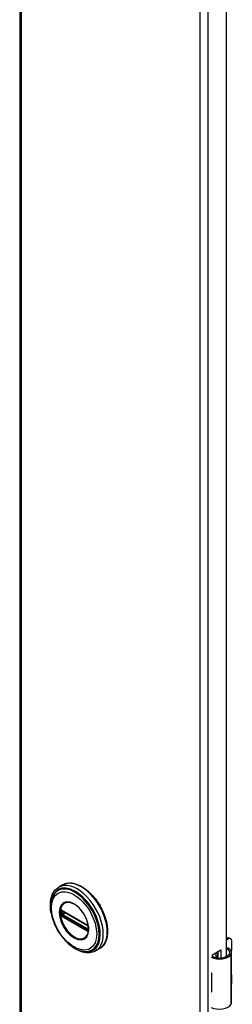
# Model space of a CAD drawing. Header units: inches. Extents: x 0 to 240, y -11 to 156.
# Tile 6 of 9: x 207.19 to 210.6, y 87.61 to 103.4. Entities that reach past the tile are written whole.
import ezdxf

# ---------------------------------------------------------------- set-up
doc = ezdxf.new("R2010")
doc.units = ezdxf.units.IN
doc.header["$LTSCALE"] = 14.423415
doc.header["$MEASUREMENT"] = 0
doc.layers.add('Visible Edges(ANSI)', color=7, linetype='Continuous', lineweight=25)
doc.layers.add('Visible Tangent Edges(ANSI)', color=7, linetype='Continuous', lineweight=25)

msp = doc.modelspace()

# ---------------------------------------------------------------- linework, layer by layer
at = {"layer": 'Visible Edges(ANSI)'}
for p, q in [((207.194, 119.014), (207.194, 60.226)), ((210.496, 113.476), (210.496, 88.376)), ((207.881, 89.527), (207.817, 89.49)), ((207.867, 89.114), (207.862, 89.117)), ((207.867, 89.114), (208.276, 88.878)), ((208.282, 88.87), (207.874, 89.106)), ((208.281, 88.875), (208.276, 88.878)), ((208.291, 88.863), (208.293, 88.86)), ((208.291, 88.818), (208.291, 88.855)), ((208.293, 88.86), (208.293, 88.858)), ((208.295, 88.808), (208.294, 88.802)), ((208.295, 88.844), (208.295, 88.808)), ((210.496, 88.662), (210.511, 88.671)), ((210.532, 88.659), (210.496, 88.638)), ((210.551, 88.675), (210.571, 88.663)), ((210.588, 88.506), (210.588, 88.627)), ((208.472, 88.505), (208.408, 88.468)), ((210.277, 88.408), (210.411, 88.486)), ((210.277, 88.377), (210.277, 88.408)), ((210.34, 88.359), (210.34, 88.445)), ((210.36, 88.456), (210.36, 88.356)), ((210.372, 88.355), (210.372, 88.463)), ((210.411, 88.486), (210.411, 88.356)), ((210.585, 87.641), (210.585, 88.444)), ((210.34, 88.375), (210.36, 88.387)), ((210.36, 88.363), (210.351, 88.358)), ((210.261, 88.117), (210.261, 88.085)), ((210.588, 87.952), (210.588, 88.072)), ((210.261, 87.843), (210.261, 87.811))]:
    msp.add_line(p, q, dxfattribs=at)
at = {"layer": 'Visible Edges(ANSI)', "flags": 128}
for points in [[(207.881, 89.527), (207.897, 89.536), (207.914, 89.543), (207.931, 89.548), (207.949, 89.552), (207.967, 89.555), (207.986, 89.557), (208.005, 89.557), (208.024, 89.555), (208.044, 89.553), (208.064, 89.549), (208.084, 89.544), (208.104, 89.537), (208.125, 89.529), (208.145, 89.521), (208.166, 89.51), (208.186, 89.499), (208.207, 89.487), (208.227, 89.473), (208.248, 89.459), (208.268, 89.443), (208.288, 89.426), (208.307, 89.409), (208.326, 89.39), (208.345, 89.371), (208.364, 89.351), (208.382, 89.33), (208.4, 89.308), (208.417, 89.286), (208.433, 89.263), (208.449, 89.239), (208.464, 89.215), (208.479, 89.191), (208.493, 89.166), (208.506, 89.14), (208.519, 89.115), (208.53, 89.089), (208.541, 89.063), (208.551, 89.037), (208.56, 89.011), (208.568, 88.985), (208.576, 88.959), (208.582, 88.933), (208.588, 88.907), (208.592, 88.881), (208.595, 88.856), (208.598, 88.831), (208.599, 88.807), (208.6, 88.783), (208.599, 88.759), (208.598, 88.737), (208.595, 88.714), (208.592, 88.693), (208.587, 88.672), (208.582, 88.652), (208.575, 88.633), (208.568, 88.614), (208.559, 88.597), (208.549, 88.58), (208.539, 88.565), (208.527, 88.55), (208.515, 88.537), (208.501, 88.525), (208.487, 88.514), (208.472, 88.505)], [(207.7, 89.062), (207.693, 89.096), (207.688, 89.131), (207.685, 89.164), (207.684, 89.197), (207.684, 89.229), (207.686, 89.26), (207.691, 89.29), (207.697, 89.319), (207.705, 89.346), (207.715, 89.373), (207.728, 89.397), (207.742, 89.42), (207.758, 89.441), (207.776, 89.46), (207.796, 89.476), (207.817, 89.49)], [(207.727, 89.351), (207.72, 89.338), (207.715, 89.324), (207.709, 89.31), (207.705, 89.295), (207.697, 89.265), (207.692, 89.233), (207.689, 89.2), (207.689, 89.165), (207.69, 89.13), (207.694, 89.094), (207.701, 89.057), (207.709, 89.02), (207.719, 88.983), (207.732, 88.945), (207.746, 88.908), (207.762, 88.871), (207.78, 88.834), (207.8, 88.798), (207.821, 88.764), (207.844, 88.73), (207.868, 88.697), (207.893, 88.666), (207.919, 88.637), (207.946, 88.609), (207.974, 88.583), (208.003, 88.559), (208.032, 88.538), (208.062, 88.519), (208.092, 88.502), (208.122, 88.488), (208.152, 88.476), (208.182, 88.468), (208.197, 88.464), (208.212, 88.462), (208.227, 88.46), (208.242, 88.459)], [(208.265, 88.704), (208.273, 88.718), (208.281, 88.733), (208.287, 88.75), (208.291, 88.768), (208.294, 88.787), (208.295, 88.808), (208.295, 88.83), (208.294, 88.853), (208.291, 88.876), (208.286, 88.9), (208.28, 88.924), (208.272, 88.949), (208.263, 88.973), (208.252, 88.998), (208.241, 89.022), (208.228, 89.046), (208.214, 89.069), (208.199, 89.091), (208.183, 89.112), (208.166, 89.132), (208.149, 89.151), (208.131, 89.169), (208.112, 89.185), (208.094, 89.199), (208.075, 89.212), (208.056, 89.223), (208.037, 89.232), (208.019, 89.239), (208.001, 89.244), (207.983, 89.248), (207.967, 89.249), (207.951, 89.248)], [(207.862, 89.117), (207.861, 89.118), (207.859, 89.118)], [(207.874, 89.106), (207.873, 89.107), (207.873, 89.107)], [(208.281, 88.875), (208.284, 88.873), (208.287, 88.869)], [(208.291, 88.855), (208.291, 88.859), (208.289, 88.864), (208.286, 88.868), (208.282, 88.87)], [(208.287, 88.869), (208.289, 88.866), (208.291, 88.863)], [(208.291, 88.816), (208.291, 88.817), (208.291, 88.818)], [(208.294, 88.802), (208.294, 88.799), (208.294, 88.798)], [(208.408, 88.468), (208.385, 88.456), (208.361, 88.447), (208.335, 88.441), (208.309, 88.437), (208.282, 88.437), (208.255, 88.438), (208.227, 88.442), (208.199, 88.449), (208.171, 88.458), (208.143, 88.469), (208.115, 88.483), (208.087, 88.498), (208.059, 88.516), (208.032, 88.536), (208.004, 88.557), (207.978, 88.58)], [(210.543, 88.506), (210.541, 88.507), (210.539, 88.508), (210.537, 88.509), (210.536, 88.51), (210.534, 88.511), (210.532, 88.512), (210.529, 88.512), (210.527, 88.513), (210.525, 88.513), (210.523, 88.513), (210.521, 88.514), (210.519, 88.514), (210.517, 88.514), (210.515, 88.513), (210.513, 88.513), (210.511, 88.513), (210.509, 88.512), (210.507, 88.512), (210.505, 88.511), (210.503, 88.511), (210.501, 88.51), (210.499, 88.509), (210.497, 88.508), (210.496, 88.507)], [(210.496, 88.495), (210.497, 88.496), (210.499, 88.496), (210.5, 88.496), (210.502, 88.497), (210.504, 88.497), (210.505, 88.497), (210.507, 88.497), (210.508, 88.497), (210.51, 88.497), (210.511, 88.497), (210.513, 88.496), (210.514, 88.496), (210.516, 88.496), (210.517, 88.495), (210.519, 88.495), (210.52, 88.494), (210.522, 88.494), (210.523, 88.493), (210.525, 88.492), (210.526, 88.491), (210.527, 88.49), (210.529, 88.49), (210.53, 88.489), (210.531, 88.488)]]:
    msp.add_lwpolyline(points, dxfattribs=at)
at = {"layer": 'Visible Edges(ANSI)'}
for centre, major_axis, start_param, end_param in [((210.511, 88.607), (0.0394, 0.0682), 0, 0.785398), ((210.532, 88.595), (0.0394, 0.0682), 5.497787, 7.068583), ((210.39, 88.451), (0.197, 0), 3.983372, 5.96475), ((210.39, 88.451), (0.167, 0), 3.964134, 5.96475), ((210.428, 88.444), (0.128, 0), 5.96475, 6.909947), ((210.428, 88.444), (0.157, 0), 5.96475, 7.032103), ((210.532, 88.474), (-0.0394, -0.0682), 1.811012, 2.356194), ((210.39, 88.202), (0.197, 0), 3.983372, 3.995195), ((210.321, 88.125), (-0.0917, 0), 0.828235, 0.853602), ((210.532, 88.04), (-0.0394, -0.0682), 2.356194, 2.65865), ((210.532, 87.92), (-0.0394, -0.0682), 2.053739, 2.356194), ((210.321, 87.882), (0.0917, 0), 3.969828, 3.995195), ((210.39, 87.897), (-0.197, 0), 0.841779, 0.853602), ((210.39, 87.648), (0.197, 0), 3.983372, 5.96475), ((210.428, 87.641), (0.157, 0), 5.96475, 6.283185)]:
    msp.add_ellipse(centre, major_axis=major_axis, ratio=0.57735, start_param=start_param, end_param=end_param, dxfattribs=at)
at = {"layer": 'Visible Tangent Edges(ANSI)'}
for p, q in [((207.219, 118.979), (207.219, 60.191)), ((210.081, 58.538), (210.081, 117.326)), ((210.203, 117.326), (210.203, 58.538)), ((207.86, 89.065), (207.86, 89.102)), ((207.869, 89.035), (207.864, 89.037)), ((208.273, 88.883), (207.865, 89.118)), ((208.277, 88.799), (207.869, 89.035)), ((207.872, 89.109), (208.281, 88.874)), ((207.872, 89.102), (207.877, 89.105)), ((207.872, 89.065), (207.872, 89.102)), ((207.909, 89.086), (207.872, 89.065)), ((208.281, 88.807), (207.872, 89.042)), ((207.879, 89.053), (207.923, 89.078)), ((208.287, 88.818), (207.879, 89.053)), ((207.865, 89.025), (208.273, 88.79)), ((208.282, 88.796), (208.277, 88.799)), ((208.291, 88.82), (208.287, 88.818)), ((208.293, 88.851), (208.293, 88.814)), ((208.294, 88.789), (208.294, 88.79)), ((210.511, 88.671), (210.532, 88.659)), ((210.531, 88.488), (210.543, 88.506)), ((210.577, 87.612), (210.577, 88.416)), ((210.261, 88.085), (210.261, 87.843))]:
    msp.add_line(p, q, dxfattribs=at)
at = {"layer": 'Visible Tangent Edges(ANSI)', "flags": 128}
for points in [[(207.826, 89.086), (207.835, 89.011), (207.858, 88.932), (207.896, 88.854), (207.945, 88.782), (208.001, 88.722), (208.063, 88.678), (208.124, 88.652), (208.181, 88.646), (208.229, 88.661), (208.267, 88.696), (208.291, 88.748), (208.298, 88.814), (208.29, 88.889), (208.267, 88.969), (208.229, 89.047), (208.18, 89.118), (208.123, 89.178), (208.062, 89.223), (208.001, 89.249), (207.944, 89.254), (207.895, 89.239), (207.858, 89.204), (207.834, 89.152), (207.826, 89.086)], [(207.838, 89.085), (207.838, 89.097), (207.839, 89.108), (207.84, 89.118), (207.841, 89.129), (207.843, 89.139), (207.845, 89.149), (207.848, 89.158), (207.851, 89.167), (207.855, 89.176), (207.859, 89.184), (207.863, 89.192), (207.868, 89.199), (207.873, 89.206), (207.878, 89.212), (207.884, 89.218), (207.89, 89.224), (207.897, 89.229), (207.904, 89.233), (207.911, 89.237), (207.918, 89.24), (207.926, 89.243), (207.934, 89.245), (207.942, 89.247), (207.951, 89.248)], [(208.265, 88.704), (208.251, 88.688), (208.235, 88.675), (208.217, 88.666), (208.197, 88.659), (208.176, 88.657), (208.153, 88.657), (208.13, 88.662), (208.105, 88.67), (208.081, 88.681), (208.056, 88.695), (208.031, 88.712), (208.007, 88.732), (207.983, 88.755), (207.96, 88.78), (207.939, 88.807), (207.919, 88.836), (207.901, 88.866), (207.885, 88.897), (207.871, 88.929), (207.859, 88.961), (207.85, 88.993), (207.843, 89.025), (207.839, 89.056), (207.838, 89.085)], [(207.845, 89.119), (207.845, 89.119), (207.845, 89.118), (207.845, 89.118), (207.844, 89.118), (207.844, 89.117), (207.844, 89.117), (207.844, 89.116), (207.844, 89.116), (207.844, 89.116), (207.844, 89.115), (207.844, 89.115), (207.844, 89.114), (207.844, 89.114), (207.844, 89.113), (207.843, 89.113), (207.843, 89.113), (207.843, 89.112), (207.843, 89.112), (207.843, 89.111), (207.843, 89.111), (207.843, 89.11), (207.843, 89.11), (207.843, 89.109), (207.843, 89.109)], [(207.843, 89.109), (207.843, 89.109), (207.843, 89.108), (207.843, 89.108), (207.843, 89.108), (207.843, 89.108), (207.843, 89.108), (207.843, 89.107), (207.843, 89.107), (207.843, 89.107), (207.843, 89.107), (207.843, 89.106), (207.843, 89.106), (207.843, 89.106), (207.843, 89.106), (207.843, 89.105), (207.843, 89.105), (207.843, 89.105), (207.843, 89.105), (207.843, 89.104), (207.843, 89.104), (207.843, 89.104), (207.843, 89.104), (207.843, 89.104), (207.843, 89.103)], [(207.843, 89.103), (207.843, 89.102), (207.843, 89.1), (207.843, 89.099), (207.843, 89.097), (207.843, 89.096), (207.843, 89.094), (207.843, 89.093), (207.843, 89.091), (207.843, 89.09), (207.843, 89.088), (207.843, 89.087), (207.843, 89.085), (207.843, 89.083), (207.843, 89.082), (207.843, 89.08), (207.843, 89.079), (207.843, 89.077), (207.843, 89.076), (207.843, 89.074), (207.843, 89.073), (207.843, 89.071), (207.843, 89.069), (207.843, 89.068), (207.843, 89.066)], [(207.843, 89.066), (207.843, 89.066), (207.843, 89.066), (207.843, 89.066), (207.843, 89.065), (207.843, 89.065), (207.843, 89.065), (207.843, 89.065), (207.843, 89.064), (207.843, 89.064), (207.843, 89.064), (207.843, 89.064), (207.843, 89.063), (207.843, 89.063), (207.843, 89.063), (207.843, 89.063), (207.843, 89.062), (207.843, 89.062), (207.843, 89.062), (207.843, 89.062), (207.843, 89.061), (207.843, 89.061), (207.843, 89.061), (207.843, 89.061), (207.843, 89.06)], [(207.843, 89.06), (207.843, 89.06), (207.843, 89.059), (207.843, 89.059), (207.843, 89.058), (207.843, 89.058), (207.843, 89.057), (207.843, 89.057), (207.843, 89.056), (207.843, 89.056), (207.844, 89.055), (207.844, 89.055), (207.844, 89.054), (207.844, 89.054), (207.844, 89.053), (207.844, 89.053), (207.844, 89.052), (207.844, 89.052), (207.844, 89.051), (207.844, 89.051), (207.844, 89.05), (207.845, 89.05), (207.845, 89.049), (207.845, 89.049), (207.845, 89.048)], [(207.846, 89.122), (207.846, 89.121), (207.846, 89.121), (207.846, 89.121), (207.846, 89.121), (207.846, 89.121), (207.845, 89.121), (207.845, 89.121), (207.845, 89.121), (207.845, 89.121), (207.845, 89.121), (207.845, 89.12), (207.845, 89.12), (207.845, 89.12), (207.845, 89.12), (207.845, 89.12), (207.845, 89.12), (207.845, 89.12), (207.845, 89.12), (207.845, 89.12), (207.845, 89.119), (207.845, 89.119), (207.845, 89.119), (207.845, 89.119), (207.845, 89.119)], [(207.845, 89.048), (207.845, 89.048), (207.845, 89.048), (207.845, 89.048), (207.845, 89.048), (207.845, 89.048), (207.845, 89.048), (207.845, 89.047), (207.845, 89.047), (207.845, 89.047), (207.845, 89.047), (207.845, 89.047), (207.845, 89.047), (207.845, 89.047), (207.845, 89.046), (207.845, 89.046), (207.845, 89.046), (207.845, 89.046), (207.845, 89.046), (207.846, 89.046), (207.846, 89.046), (207.846, 89.045), (207.846, 89.045), (207.846, 89.045), (207.846, 89.045)], [(207.851, 89.124), (207.851, 89.124), (207.85, 89.124), (207.85, 89.124), (207.85, 89.124), (207.85, 89.123), (207.849, 89.123), (207.849, 89.123), (207.849, 89.123), (207.849, 89.123), (207.849, 89.123), (207.848, 89.123), (207.848, 89.123), (207.848, 89.123), (207.848, 89.123), (207.847, 89.123), (207.847, 89.123), (207.847, 89.122), (207.847, 89.122), (207.847, 89.122), (207.846, 89.122), (207.846, 89.122), (207.846, 89.122), (207.846, 89.122), (207.846, 89.122)], [(207.846, 89.045), (207.846, 89.045), (207.846, 89.044), (207.846, 89.044), (207.846, 89.044), (207.847, 89.043), (207.847, 89.043), (207.847, 89.043), (207.847, 89.042), (207.847, 89.042), (207.848, 89.041), (207.848, 89.041), (207.848, 89.041), (207.848, 89.04), (207.849, 89.04), (207.849, 89.04), (207.849, 89.039), (207.849, 89.039), (207.849, 89.039), (207.85, 89.038), (207.85, 89.038), (207.85, 89.038), (207.85, 89.038), (207.851, 89.037), (207.851, 89.037)], [(207.86, 89.121), (207.86, 89.121), (207.859, 89.122), (207.859, 89.122), (207.859, 89.122), (207.858, 89.122), (207.858, 89.122), (207.857, 89.123), (207.857, 89.123), (207.857, 89.123), (207.856, 89.123), (207.856, 89.123), (207.855, 89.123), (207.855, 89.123), (207.855, 89.123), (207.854, 89.123), (207.854, 89.124), (207.853, 89.124), (207.853, 89.124), (207.853, 89.124), (207.852, 89.124), (207.852, 89.124), (207.852, 89.124), (207.851, 89.124), (207.851, 89.124)], [(207.851, 89.109), (207.851, 89.109), (207.851, 89.109), (207.851, 89.11), (207.851, 89.11), (207.851, 89.11), (207.851, 89.111), (207.851, 89.111), (207.851, 89.111), (207.851, 89.111), (207.851, 89.112), (207.851, 89.112), (207.851, 89.112), (207.851, 89.113), (207.851, 89.113), (207.851, 89.113), (207.851, 89.113), (207.852, 89.114), (207.852, 89.114), (207.852, 89.114), (207.852, 89.114), (207.852, 89.115), (207.852, 89.115), (207.852, 89.115), (207.853, 89.115)], [(207.851, 89.103), (207.851, 89.103), (207.851, 89.103), (207.851, 89.104), (207.851, 89.104), (207.851, 89.104), (207.851, 89.104), (207.851, 89.105), (207.851, 89.105), (207.851, 89.105), (207.851, 89.105), (207.851, 89.106), (207.851, 89.106), (207.851, 89.106), (207.851, 89.106), (207.851, 89.107), (207.851, 89.107), (207.851, 89.107), (207.851, 89.107), (207.851, 89.107), (207.851, 89.108), (207.851, 89.108), (207.851, 89.108), (207.851, 89.108), (207.851, 89.109)], [(207.851, 89.066), (207.851, 89.067), (207.851, 89.069), (207.851, 89.07), (207.851, 89.072), (207.851, 89.073), (207.851, 89.075), (207.851, 89.077), (207.851, 89.078), (207.851, 89.08), (207.851, 89.081), (207.851, 89.083), (207.851, 89.084), (207.851, 89.086), (207.851, 89.087), (207.851, 89.089), (207.851, 89.091), (207.851, 89.092), (207.851, 89.094), (207.851, 89.095), (207.851, 89.097), (207.851, 89.098), (207.851, 89.1), (207.851, 89.101), (207.851, 89.103)], [(207.851, 89.06), (207.851, 89.06), (207.851, 89.06), (207.851, 89.061), (207.851, 89.061), (207.851, 89.061), (207.851, 89.061), (207.851, 89.062), (207.851, 89.062), (207.851, 89.062), (207.851, 89.062), (207.851, 89.063), (207.851, 89.063), (207.851, 89.063), (207.851, 89.063), (207.851, 89.063), (207.851, 89.064), (207.851, 89.064), (207.851, 89.064), (207.851, 89.064), (207.851, 89.065), (207.851, 89.065), (207.851, 89.065), (207.851, 89.065), (207.851, 89.066)], [(207.853, 89.051), (207.852, 89.052), (207.852, 89.052), (207.852, 89.052), (207.852, 89.053), (207.852, 89.053), (207.852, 89.053), (207.852, 89.054), (207.851, 89.054), (207.851, 89.055), (207.851, 89.055), (207.851, 89.055), (207.851, 89.056), (207.851, 89.056), (207.851, 89.056), (207.851, 89.057), (207.851, 89.057), (207.851, 89.057), (207.851, 89.058), (207.851, 89.058), (207.851, 89.058), (207.851, 89.059), (207.851, 89.059), (207.851, 89.059), (207.851, 89.06)], [(207.851, 89.037), (207.851, 89.036), (207.852, 89.036), (207.852, 89.036), (207.852, 89.035), (207.853, 89.035), (207.853, 89.034), (207.853, 89.034), (207.854, 89.034), (207.854, 89.033), (207.855, 89.033), (207.855, 89.032), (207.855, 89.032), (207.856, 89.032), (207.856, 89.031), (207.857, 89.031), (207.857, 89.031), (207.857, 89.03), (207.858, 89.03), (207.858, 89.03), (207.859, 89.03), (207.859, 89.029), (207.859, 89.029), (207.86, 89.029), (207.86, 89.029)], [(207.853, 89.115), (207.853, 89.115), (207.853, 89.115), (207.853, 89.115), (207.853, 89.115), (207.853, 89.115), (207.853, 89.116), (207.853, 89.116), (207.853, 89.116), (207.853, 89.116), (207.853, 89.116), (207.853, 89.116), (207.853, 89.116), (207.853, 89.116), (207.853, 89.116), (207.853, 89.116), (207.853, 89.116), (207.853, 89.116), (207.854, 89.116), (207.854, 89.116), (207.854, 89.116), (207.854, 89.116), (207.854, 89.116), (207.854, 89.116), (207.854, 89.116)], [(207.854, 89.049), (207.854, 89.049), (207.854, 89.049), (207.854, 89.049), (207.854, 89.049), (207.854, 89.049), (207.854, 89.049), (207.853, 89.049), (207.853, 89.05), (207.853, 89.05), (207.853, 89.05), (207.853, 89.05), (207.853, 89.05), (207.853, 89.05), (207.853, 89.05), (207.853, 89.05), (207.853, 89.05), (207.853, 89.051), (207.853, 89.051), (207.853, 89.051), (207.853, 89.051), (207.853, 89.051), (207.853, 89.051), (207.853, 89.051), (207.853, 89.051)], [(207.854, 89.116), (207.854, 89.117), (207.854, 89.117), (207.854, 89.117), (207.854, 89.117), (207.855, 89.117), (207.855, 89.117), (207.855, 89.117), (207.855, 89.117), (207.855, 89.117), (207.855, 89.117), (207.855, 89.117), (207.855, 89.117), (207.856, 89.118), (207.856, 89.118), (207.856, 89.118), (207.856, 89.118), (207.856, 89.118), (207.856, 89.118), (207.857, 89.118), (207.857, 89.118), (207.857, 89.118), (207.857, 89.118), (207.857, 89.118), (207.857, 89.118)], [(207.857, 89.043), (207.857, 89.043), (207.857, 89.044), (207.857, 89.044), (207.857, 89.044), (207.857, 89.044), (207.856, 89.044), (207.856, 89.045), (207.856, 89.045), (207.856, 89.045), (207.856, 89.045), (207.856, 89.046), (207.855, 89.046), (207.855, 89.046), (207.855, 89.046), (207.855, 89.047), (207.855, 89.047), (207.855, 89.047), (207.855, 89.047), (207.855, 89.047), (207.854, 89.048), (207.854, 89.048), (207.854, 89.048), (207.854, 89.048), (207.854, 89.049)], [(207.857, 89.118), (207.857, 89.118), (207.858, 89.118), (207.858, 89.118), (207.858, 89.118), (207.858, 89.118), (207.858, 89.118), (207.858, 89.118), (207.858, 89.118), (207.858, 89.118), (207.858, 89.118), (207.858, 89.118), (207.858, 89.118), (207.858, 89.118), (207.858, 89.118), (207.859, 89.118), (207.859, 89.118), (207.859, 89.118), (207.859, 89.118), (207.859, 89.118), (207.859, 89.118), (207.859, 89.118), (207.859, 89.118), (207.859, 89.118), (207.859, 89.118)], [(207.864, 89.037), (207.864, 89.038), (207.863, 89.038), (207.863, 89.038), (207.863, 89.038), (207.862, 89.038), (207.862, 89.039), (207.862, 89.039), (207.862, 89.039), (207.861, 89.039), (207.861, 89.039), (207.861, 89.04), (207.86, 89.04), (207.86, 89.04), (207.86, 89.04), (207.86, 89.041), (207.859, 89.041), (207.859, 89.041), (207.859, 89.041), (207.859, 89.042), (207.858, 89.042), (207.858, 89.042), (207.858, 89.043), (207.858, 89.043), (207.857, 89.043)], [(207.865, 89.118), (207.865, 89.118), (207.865, 89.119), (207.865, 89.119), (207.865, 89.119), (207.864, 89.119), (207.864, 89.119), (207.864, 89.119), (207.864, 89.119), (207.863, 89.119), (207.863, 89.12), (207.863, 89.12), (207.863, 89.12), (207.863, 89.12), (207.862, 89.12), (207.862, 89.12), (207.862, 89.12), (207.862, 89.12), (207.862, 89.121), (207.861, 89.121), (207.861, 89.121), (207.861, 89.121), (207.861, 89.121), (207.86, 89.121), (207.86, 89.121)], [(207.86, 89.108), (207.86, 89.108), (207.86, 89.108), (207.86, 89.108), (207.86, 89.108), (207.86, 89.108), (207.86, 89.109), (207.86, 89.109), (207.86, 89.109), (207.86, 89.109), (207.86, 89.109), (207.86, 89.109), (207.861, 89.109), (207.861, 89.109), (207.861, 89.11), (207.861, 89.11), (207.861, 89.11), (207.861, 89.11), (207.861, 89.11), (207.861, 89.11), (207.861, 89.11), (207.861, 89.11), (207.861, 89.11), (207.861, 89.111), (207.861, 89.111)], [(207.86, 89.102), (207.86, 89.102), (207.86, 89.103), (207.86, 89.103), (207.86, 89.103), (207.86, 89.103), (207.86, 89.104), (207.86, 89.104), (207.86, 89.104), (207.86, 89.104), (207.86, 89.105), (207.86, 89.105), (207.86, 89.105), (207.86, 89.105), (207.86, 89.105), (207.86, 89.106), (207.86, 89.106), (207.86, 89.106), (207.86, 89.106), (207.86, 89.107), (207.86, 89.107), (207.86, 89.107), (207.86, 89.107), (207.86, 89.107), (207.86, 89.108)], [(207.86, 89.058), (207.86, 89.059), (207.86, 89.059), (207.86, 89.059), (207.86, 89.059), (207.86, 89.06), (207.86, 89.06), (207.86, 89.06), (207.86, 89.061), (207.86, 89.061), (207.86, 89.061), (207.86, 89.061), (207.86, 89.062), (207.86, 89.062), (207.86, 89.062), (207.86, 89.062), (207.86, 89.063), (207.86, 89.063), (207.86, 89.063), (207.86, 89.063), (207.86, 89.064), (207.86, 89.064), (207.86, 89.064), (207.86, 89.065), (207.86, 89.065)], [(207.861, 89.054), (207.861, 89.054), (207.861, 89.054), (207.861, 89.054), (207.861, 89.055), (207.861, 89.055), (207.861, 89.055), (207.861, 89.055), (207.861, 89.055), (207.861, 89.056), (207.861, 89.056), (207.861, 89.056), (207.861, 89.056), (207.86, 89.056), (207.86, 89.057), (207.86, 89.057), (207.86, 89.057), (207.86, 89.057), (207.86, 89.057), (207.86, 89.058), (207.86, 89.058), (207.86, 89.058), (207.86, 89.058), (207.86, 89.058), (207.86, 89.058)], [(207.864, 89.112), (207.864, 89.112), (207.864, 89.112), (207.864, 89.112), (207.864, 89.112), (207.865, 89.112), (207.865, 89.112), (207.865, 89.112), (207.865, 89.112), (207.865, 89.112), (207.865, 89.112), (207.865, 89.112), (207.865, 89.112), (207.866, 89.112), (207.866, 89.112), (207.866, 89.112), (207.866, 89.112), (207.866, 89.112), (207.866, 89.112), (207.866, 89.112), (207.867, 89.112), (207.867, 89.112), (207.867, 89.112), (207.867, 89.112), (207.867, 89.112)], [(207.867, 89.046), (207.867, 89.046), (207.867, 89.046), (207.867, 89.046), (207.867, 89.046), (207.866, 89.047), (207.866, 89.047), (207.866, 89.047), (207.866, 89.047), (207.866, 89.047), (207.866, 89.047), (207.866, 89.047), (207.865, 89.048), (207.865, 89.048), (207.865, 89.048), (207.865, 89.048), (207.865, 89.048), (207.865, 89.048), (207.865, 89.048), (207.865, 89.049), (207.864, 89.049), (207.864, 89.049), (207.864, 89.049), (207.864, 89.049), (207.864, 89.049)], [(207.867, 89.112), (207.867, 89.112), (207.868, 89.112), (207.868, 89.112), (207.868, 89.112), (207.868, 89.111), (207.868, 89.111), (207.869, 89.111), (207.869, 89.111), (207.869, 89.111), (207.869, 89.111), (207.87, 89.111), (207.87, 89.111), (207.87, 89.111), (207.87, 89.111), (207.87, 89.111), (207.871, 89.11), (207.871, 89.11), (207.871, 89.11), (207.871, 89.11), (207.872, 89.11), (207.872, 89.11), (207.872, 89.11), (207.872, 89.11), (207.872, 89.109)], [(207.872, 89.042), (207.872, 89.043), (207.872, 89.043), (207.872, 89.043), (207.872, 89.043), (207.871, 89.043), (207.871, 89.043), (207.871, 89.043), (207.871, 89.044), (207.87, 89.044), (207.87, 89.044), (207.87, 89.044), (207.87, 89.044), (207.87, 89.044), (207.869, 89.044), (207.869, 89.045), (207.869, 89.045), (207.869, 89.045), (207.868, 89.045), (207.868, 89.045), (207.868, 89.045), (207.868, 89.046), (207.868, 89.046), (207.867, 89.046), (207.867, 89.046)], [(207.86, 89.029), (207.86, 89.028), (207.861, 89.028), (207.861, 89.028), (207.861, 89.028), (207.861, 89.028), (207.862, 89.028), (207.862, 89.028), (207.862, 89.027), (207.862, 89.027), (207.862, 89.027), (207.863, 89.027), (207.863, 89.027), (207.863, 89.027), (207.863, 89.027), (207.863, 89.027), (207.864, 89.026), (207.864, 89.026), (207.864, 89.026), (207.864, 89.026), (207.865, 89.026), (207.865, 89.026), (207.865, 89.026), (207.865, 89.026), (207.865, 89.025)], [(208.279, 88.88), (208.278, 88.88), (208.278, 88.88), (208.278, 88.88), (208.278, 88.88), (208.278, 88.88), (208.277, 88.88), (208.277, 88.881), (208.277, 88.881), (208.277, 88.881), (208.277, 88.881), (208.276, 88.881), (208.276, 88.881), (208.276, 88.881), (208.276, 88.881), (208.275, 88.882), (208.275, 88.882), (208.275, 88.882), (208.275, 88.882), (208.275, 88.882), (208.274, 88.882), (208.274, 88.882), (208.274, 88.882), (208.274, 88.883), (208.273, 88.883)], [(208.288, 88.871), (208.288, 88.872), (208.287, 88.872), (208.287, 88.873), (208.287, 88.873), (208.286, 88.873), (208.286, 88.874), (208.285, 88.874), (208.285, 88.875), (208.285, 88.875), (208.284, 88.875), (208.284, 88.876), (208.284, 88.876), (208.283, 88.876), (208.283, 88.877), (208.282, 88.877), (208.282, 88.877), (208.282, 88.878), (208.281, 88.878), (208.281, 88.878), (208.28, 88.879), (208.28, 88.879), (208.279, 88.879), (208.279, 88.879), (208.279, 88.88)], [(208.281, 88.874), (208.281, 88.874), (208.281, 88.874), (208.281, 88.873), (208.281, 88.873), (208.282, 88.873), (208.282, 88.873), (208.282, 88.873), (208.282, 88.873), (208.283, 88.873), (208.283, 88.872), (208.283, 88.872), (208.283, 88.872), (208.283, 88.872), (208.284, 88.872), (208.284, 88.872), (208.284, 88.872), (208.284, 88.871), (208.284, 88.871), (208.285, 88.871), (208.285, 88.871), (208.285, 88.871), (208.285, 88.871), (208.285, 88.87), (208.286, 88.87)], [(208.292, 88.865), (208.292, 88.865), (208.292, 88.866), (208.292, 88.866), (208.292, 88.866), (208.291, 88.866), (208.291, 88.867), (208.291, 88.867), (208.291, 88.867), (208.291, 88.867), (208.291, 88.868), (208.29, 88.868), (208.29, 88.868), (208.29, 88.868), (208.29, 88.869), (208.29, 88.869), (208.29, 88.869), (208.289, 88.87), (208.289, 88.87), (208.289, 88.87), (208.289, 88.87), (208.289, 88.871), (208.288, 88.871), (208.288, 88.871), (208.288, 88.871)], [(208.273, 88.79), (208.274, 88.79), (208.274, 88.79), (208.274, 88.789), (208.274, 88.789), (208.275, 88.789), (208.275, 88.789), (208.275, 88.789), (208.275, 88.789), (208.275, 88.789), (208.276, 88.789), (208.276, 88.789), (208.276, 88.788), (208.276, 88.788), (208.277, 88.788), (208.277, 88.788), (208.277, 88.788), (208.277, 88.788), (208.277, 88.788), (208.278, 88.788), (208.278, 88.787), (208.278, 88.787), (208.278, 88.787), (208.278, 88.787), (208.279, 88.787)], [(208.279, 88.787), (208.279, 88.787), (208.279, 88.787), (208.28, 88.786), (208.28, 88.786), (208.281, 88.786), (208.281, 88.786), (208.282, 88.786), (208.282, 88.785), (208.282, 88.785), (208.283, 88.785), (208.283, 88.785), (208.284, 88.785), (208.284, 88.785), (208.284, 88.785), (208.285, 88.785), (208.285, 88.785), (208.285, 88.785), (208.286, 88.785), (208.286, 88.784), (208.287, 88.784), (208.287, 88.784), (208.287, 88.784), (208.288, 88.784), (208.288, 88.785)], [(208.286, 88.804), (208.285, 88.804), (208.285, 88.805), (208.285, 88.805), (208.285, 88.805), (208.285, 88.805), (208.284, 88.805), (208.284, 88.805), (208.284, 88.805), (208.284, 88.805), (208.284, 88.805), (208.283, 88.805), (208.283, 88.805), (208.283, 88.806), (208.283, 88.806), (208.283, 88.806), (208.282, 88.806), (208.282, 88.806), (208.282, 88.806), (208.282, 88.806), (208.281, 88.806), (208.281, 88.806), (208.281, 88.807), (208.281, 88.807), (208.281, 88.807)], [(208.288, 88.794), (208.288, 88.794), (208.288, 88.794), (208.288, 88.794), (208.287, 88.794), (208.287, 88.794), (208.287, 88.794), (208.287, 88.794), (208.286, 88.794), (208.286, 88.794), (208.286, 88.794), (208.286, 88.795), (208.285, 88.795), (208.285, 88.795), (208.285, 88.795), (208.285, 88.795), (208.284, 88.795), (208.284, 88.795), (208.284, 88.795), (208.283, 88.795), (208.283, 88.795), (208.283, 88.796), (208.283, 88.796), (208.282, 88.796), (208.282, 88.796)], [(208.286, 88.87), (208.286, 88.87), (208.286, 88.87), (208.286, 88.87), (208.286, 88.87), (208.286, 88.87), (208.287, 88.869), (208.287, 88.869), (208.287, 88.869), (208.287, 88.869), (208.287, 88.869), (208.287, 88.869), (208.287, 88.869), (208.287, 88.868), (208.288, 88.868), (208.288, 88.868), (208.288, 88.868), (208.288, 88.868), (208.288, 88.868), (208.288, 88.868), (208.288, 88.867), (208.289, 88.867), (208.289, 88.867), (208.289, 88.867), (208.289, 88.867)], [(208.289, 88.804), (208.289, 88.804), (208.289, 88.804), (208.289, 88.804), (208.288, 88.804), (208.288, 88.804), (208.288, 88.804), (208.288, 88.804), (208.288, 88.804), (208.288, 88.804), (208.288, 88.804), (208.287, 88.804), (208.287, 88.804), (208.287, 88.804), (208.287, 88.804), (208.287, 88.804), (208.287, 88.804), (208.287, 88.804), (208.287, 88.804), (208.286, 88.804), (208.286, 88.804), (208.286, 88.804), (208.286, 88.804), (208.286, 88.804), (208.286, 88.804)], [(208.292, 88.796), (208.292, 88.796), (208.292, 88.796), (208.292, 88.795), (208.292, 88.795), (208.291, 88.795), (208.291, 88.795), (208.291, 88.795), (208.291, 88.795), (208.291, 88.795), (208.291, 88.795), (208.291, 88.795), (208.29, 88.795), (208.29, 88.795), (208.29, 88.795), (208.29, 88.795), (208.29, 88.795), (208.29, 88.794), (208.289, 88.794), (208.289, 88.794), (208.289, 88.794), (208.289, 88.794), (208.289, 88.794), (208.289, 88.794), (208.288, 88.794)], [(208.288, 88.785), (208.288, 88.785), (208.289, 88.785), (208.289, 88.785), (208.289, 88.785), (208.289, 88.785), (208.289, 88.785), (208.29, 88.785), (208.29, 88.785), (208.29, 88.785), (208.29, 88.785), (208.291, 88.785), (208.291, 88.785), (208.291, 88.785), (208.291, 88.785), (208.291, 88.785), (208.292, 88.786), (208.292, 88.786), (208.292, 88.786), (208.292, 88.786), (208.292, 88.786), (208.293, 88.786), (208.293, 88.786), (208.293, 88.786), (208.293, 88.787)], [(208.291, 88.862), (208.292, 88.862), (208.292, 88.862), (208.292, 88.862), (208.292, 88.862), (208.292, 88.861), (208.292, 88.861), (208.292, 88.861), (208.292, 88.861), (208.292, 88.861), (208.292, 88.86), (208.292, 88.86), (208.292, 88.86), (208.292, 88.86), (208.292, 88.86), (208.292, 88.859), (208.293, 88.859), (208.293, 88.859), (208.293, 88.859), (208.293, 88.859), (208.293, 88.859), (208.293, 88.858), (208.293, 88.858), (208.293, 88.858), (208.293, 88.858)], [(208.293, 88.809), (208.293, 88.808), (208.293, 88.808), (208.293, 88.808), (208.293, 88.808), (208.293, 88.808), (208.293, 88.808), (208.293, 88.808), (208.293, 88.807), (208.292, 88.807), (208.292, 88.807), (208.292, 88.807), (208.292, 88.807), (208.292, 88.807), (208.292, 88.807), (208.292, 88.807), (208.292, 88.806), (208.292, 88.806), (208.292, 88.806), (208.292, 88.806), (208.292, 88.806), (208.292, 88.806), (208.292, 88.806), (208.292, 88.806), (208.291, 88.806)], [(208.293, 88.797), (208.293, 88.797), (208.293, 88.797), (208.293, 88.797), (208.293, 88.797), (208.293, 88.797), (208.293, 88.797), (208.293, 88.797), (208.293, 88.797), (208.293, 88.796), (208.293, 88.796), (208.293, 88.796), (208.293, 88.796), (208.293, 88.796), (208.293, 88.796), (208.292, 88.796), (208.292, 88.796), (208.292, 88.796), (208.292, 88.796), (208.292, 88.796), (208.292, 88.796), (208.292, 88.796), (208.292, 88.796), (208.292, 88.796), (208.292, 88.796)], [(208.293, 88.858), (208.293, 88.858), (208.293, 88.857), (208.293, 88.857), (208.293, 88.857), (208.293, 88.856), (208.293, 88.856), (208.293, 88.856), (208.293, 88.856), (208.293, 88.855), (208.293, 88.855), (208.293, 88.855), (208.293, 88.855), (208.293, 88.854), (208.293, 88.854), (208.293, 88.854), (208.293, 88.854), (208.293, 88.853), (208.293, 88.853), (208.293, 88.853), (208.293, 88.853), (208.293, 88.852), (208.293, 88.852), (208.293, 88.852), (208.293, 88.851)], [(208.293, 88.814), (208.293, 88.814), (208.293, 88.814), (208.293, 88.813), (208.293, 88.813), (208.293, 88.813), (208.293, 88.813), (208.293, 88.812), (208.293, 88.812), (208.293, 88.812), (208.293, 88.812), (208.293, 88.811), (208.293, 88.811), (208.293, 88.811), (208.293, 88.811), (208.293, 88.811), (208.293, 88.81), (208.293, 88.81), (208.293, 88.81), (208.293, 88.81), (208.293, 88.809), (208.293, 88.809), (208.293, 88.809), (208.293, 88.809), (208.293, 88.809)], [(208.294, 88.798), (208.294, 88.798), (208.294, 88.798), (208.294, 88.798), (208.294, 88.798), (208.294, 88.798), (208.294, 88.798), (208.294, 88.798), (208.294, 88.798), (208.294, 88.798), (208.294, 88.798), (208.294, 88.798), (208.294, 88.798), (208.294, 88.798), (208.294, 88.797), (208.293, 88.797), (208.293, 88.797), (208.293, 88.797), (208.293, 88.797), (208.293, 88.797), (208.293, 88.797), (208.293, 88.797), (208.293, 88.797), (208.293, 88.797), (208.293, 88.797)], [(208.293, 88.787), (208.293, 88.787), (208.293, 88.787), (208.293, 88.787), (208.293, 88.787), (208.293, 88.787), (208.293, 88.787), (208.293, 88.787), (208.293, 88.787), (208.294, 88.788), (208.294, 88.788), (208.294, 88.788), (208.294, 88.788), (208.294, 88.788), (208.294, 88.788), (208.294, 88.788), (208.294, 88.788), (208.294, 88.788), (208.294, 88.788), (208.294, 88.789), (208.294, 88.789), (208.294, 88.789), (208.294, 88.789), (208.294, 88.789), (208.294, 88.789)]]:
    msp.add_lwpolyline(points, dxfattribs=at)
at = {"layer": 'Visible Tangent Edges(ANSI)'}
for centre, major_axis, ratio, start_param, end_param in [((208.086, 88.963), (0.28, -0.486), 0.57735, 5.512873, 10.19509), ((208.113, 88.979), (0.295, -0.511), 0.57735, 0, 3.141593), ((208.177, 89.016), (-0.295, 0.511), 0.57735, 3.141593, 6.283185), ((208.078, 88.959), (-0.274, 0.475), 0.57735, 2.792236, 6.632542), ((208.069, 88.954), (-0.16, 0.277), 0.57735, 5.51254, 6.921441), ((207.833, 89.09), (0.00984, 0), 0.57735, 3.926991, 5.15795), ((207.848, 89.114), (-0.00984, -0.00028), 0.592785, 1.070895, 1.857451), ((207.848, 89.108), (-0.00984, -0.00028), 0.583154, 1.028186, 1.85601), ((207.848, 89.071), (-0.00984, 0.00028), 0.571197, 1.061423, 1.889248), ((207.848, 89.065), (-0.00984, 0.00027), 0.561395, 1.103568, 1.890123), ((207.851, 89.124), (-0.00759, 0.00627), 0.761659, 1.405548, 2.335576), ((207.851, 89.053), (-0.00892, -0.00416), 0.217065, 0.742899, 1.672927), ((207.853, 89.126), (-0.0063, 0.00756), 0.812452, 1.431128, 2.478325), ((207.853, 89.049), (-0.00879, -0.00442), 0.081166, 0.617822, 1.66502), ((208.069, 88.954), (0.16, -0.277), 0.57735, 4.074133, 6.921441), ((207.858, 89.128), (0.0009, -0.0098), 0.788974, 5.061556, 6.108754), ((207.854, 89.103), (0.00984, 0.00024), 0.59189, 0.834405, 1.860207), ((207.854, 89.097), (0.00984, 0), 0.57735, 0.926506, 1.872801), ((207.854, 89.06), (0.00984, 0), 0.57735, 0.926506, 1.872801), ((207.854, 89.054), (-0.00984, 0.00023), 0.562406, 4.003391, 5.029193), ((207.858, 89.041), (-0.00768, -0.00616), 0.210205, 4.604254, 5.651452), ((207.854, 89.107), (0.00804, -0.00568), 0.788974, 1.221629, 2.276839), ((207.854, 89.05), (-0.00917, -0.00357), 0.210205, 3.773326, 4.828536), ((207.857, 89.108), (-0.0009, 0.0098), 0.788974, 5.061556, 6.108754), ((207.857, 89.045), (0.00768, 0.00616), 0.210205, 4.604254, 5.651452), ((207.867, 89.125), (-0.00481, -0.00858), 0.585525, 5.490554, 6.283185), ((207.865, 89.107), (0.00984, 0), 0.57735, 4.068098, 5.462881), ((207.865, 89.069), (0.00984, 0), 0.57735, 4.068098, 5.462881), ((207.867, 89.033), (0.00503, 0.00846), 0.569058, 1.313332, 2.363224), ((207.867, 89.103), (-0.00493, 0.00853), 0.576647, 6.023109, 6.543262), ((207.872, 89.094), (-0.0099, 0.0171), 0.576647, 6.154251, 6.412119), ((207.867, 89.054), (-0.00492, 0.00852), 0.578054, 1.31072, 1.830873), ((207.872, 89.057), (0.0098, -0.017), 0.578054, 4.583455, 4.841323), ((207.86, 89.042), (0.00472, 0.00864), 0.562406, 4.434737, 5.421387), ((207.872, 89.122), (-0.00492, -0.00852), 0.57735, 5.497787, 6.283185), ((207.872, 89.029), (0.00492, 0.00852), 0.57735, 1.297558, 2.356194), ((207.86, 89.107), (0.00473, 0.00863), 0.561339, 5.548417, 5.911565), ((207.866, 89.04), (0.00492, 0.00852), 0.57735, 4.43915, 5.35668), ((207.866, 89.104), (0.00492, 0.00852), 0.57735, 5.638895, 5.895546), ((207.879, 89.115), (-0.00492, -0.00852), 0.57735, 5.638895, 6.283185), ((207.879, 89.099), (-0.00545, 0.00825), 0.573869, 0.076491, 0.750427), ((207.879, 89.061), (-0.00492, 0.00852), 0.619734, 0.786007, 2.355586), ((207.879, 89.045), (-0.00492, -0.00852), 0.57735, 3.961897, 5.35668), ((208.28, 88.887), (-0.00492, -0.00852), 0.57735, 5.497787, 6.283185), ((208.286, 88.884), (-0.00503, -0.00846), 0.569058, 5.504817, 6.283185), ((208.274, 88.869), (-0.00492, -0.00852), 0.57735, 2.497302, 2.740956), ((208.287, 88.879), (-0.00492, -0.00852), 0.57735, 5.638895, 6.283185), ((208.295, 88.875), (-0.00768, -0.00616), 0.210205, 5.651452, 6.283185), ((208.28, 88.794), (0.00492, 0.00852), 0.57735, 1.297558, 2.356194), ((208.274, 88.804), (0.00492, 0.00852), 0.57735, 4.43915, 5.35668), ((208.286, 88.791), (0.00481, 0.00858), 0.585525, 1.299069, 2.348961), ((208.287, 88.81), (-0.00492, -0.00852), 0.57735, 3.961897, 5.35668), ((208.279, 88.801), (-0.00512, -0.0084), 0.59189, 1.320537, 2.307187), ((208.279, 88.866), (-0.00511, -0.00841), 0.592956, 2.432371, 2.554191), ((208.287, 88.826), (0.00442, -0.00885), 0.573869, 5.532758, 6.206694), ((208.295, 88.789), (-0.0009, 0.0098), 0.788974, 0.872766, 1.919963), ((208.282, 88.8), (0.0009, -0.0098), 0.788974, 0.872766, 1.919963), ((208.282, 88.863), (-0.00768, -0.00616), 0.210205, 2.509859, 2.5284), ((208.285, 88.862), (0.00492, -0.00852), 0.578054, 1.31072, 1.830873), ((208.28, 88.859), (-0.0098, 0.017), 0.578054, 4.583455, 4.841323), ((208.285, 88.813), (0.00493, -0.00853), 0.576647, 6.023109, 6.543262), ((208.28, 88.822), (0.0099, -0.0171), 0.576647, 6.154251, 6.412119), ((208.3, 88.867), (-0.00879, -0.00442), 0.081166, 0, 0.48364), ((208.285, 88.858), (0.00917, 0.00357), 0.210205, 0.613501, 0.631733), ((208.301, 88.855), (-0.00984, 0), 0.57735, 0, 0.644291), ((208.301, 88.818), (-0.00984, 0), 0.57735, 0, 0.644291), ((208.285, 88.802), (0.00804, -0.00568), 0.788974, 0.166419, 1.221629), ((208.3, 88.791), (-0.0063, 0.00756), 0.812452, 0.38393, 1.431128), ((208.302, 88.792), (-0.00793, 0.00583), 0.826364, 0.181738, 1.111767), ((208.302, 88.863), (-0.00927, -0.00332), 0.152361, 0, 0.2377), ((208.285, 88.854), (0.00984, 0.00022), 0.592956, 0.649795, 0.709222), ((208.286, 88.848), (-0.00984, 0), 0.57735, 3.698606, 3.785883), ((208.286, 88.811), (-0.00984, 0), 0.57735, 3.560679, 3.785883), ((208.285, 88.805), (-0.00984, 0.00021), 0.561339, 3.557736, 3.876361), ((208.304, 88.801), (-0.00984, 0.00023), 0.558235, 0, 0.376473), ((208.304, 88.845), (-0.00984, -0.00009), 0.596365, 0.03331, 0.052069), ((208.304, 88.807), (-0.00984, 0.00009), 0.557985, 0, 0.418922)]:
    msp.add_ellipse(centre, major_axis=major_axis, ratio=ratio, start_param=start_param, end_param=end_param, dxfattribs=at)
msp.add_ellipse((208.063, 88.95), major_axis=(0.256, -0.444), ratio=0.57735, dxfattribs=at)

doc.saveas('drawing.dxf')
